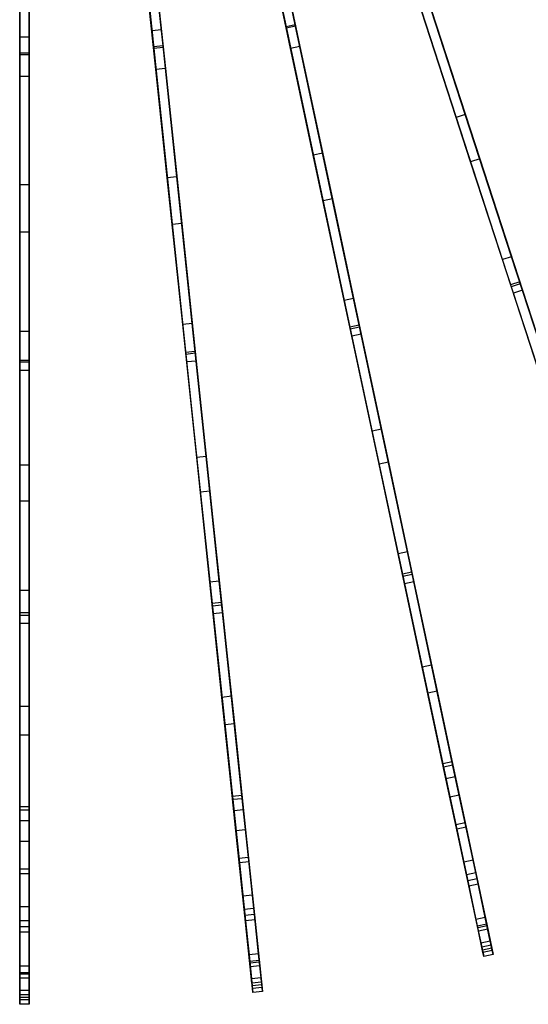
# Model space of a CAD drawing. Extents: x 1 to 71.1, y -35.1 to 35.1.
# Tile 40 of 85: x 36 to 43.9, y -35.1 to -19.6. Entities that reach past the tile are written whole.
import ezdxf

# ---------------------------------------------------------------- set-up
doc = ezdxf.new("R2010")
doc.units = 0
doc.header["$LTSCALE"] = 2.54
doc.layers.get('0').update_dxf_attribs({"color": 13, "linetype": 'CONTINUOUS'})

# ---------------------------------------------------------------- blocks, each defined once
blk = doc.blocks.new('LPUMPKIN_L_444_STL')
at = {"color": 0}
for p, q in [((39.209, -15.323, 48.019), (40.138, -19.694, 46.879)), ((39.209, -15.323, 48.019), (40.138, -19.694, 46.879)), ((40.284, -19.663, 46.879), (39.355, -15.291, 48.019)), ((40.284, -19.663, 46.879), (39.355, -15.291, 48.019)), ((39.359, -15.308, 48.169), (40.289, -19.685, 47.029)), ((39.359, -15.308, 48.169), (40.289, -19.685, 47.029)), ((39.212, -15.339, 48.169), (40.142, -19.716, 47.029)), ((39.212, -15.339, 48.169), (40.142, -19.716, 47.029)), ((37.589, -15.569, 48.019), (38.056, -20.012, 46.88)), ((37.589, -15.569, 48.019), (38.056, -20.012, 46.88)), ((37.591, -15.586, 48.169), (38.059, -20.035, 47.03)), ((37.591, -15.586, 48.169), (38.059, -20.035, 47.03)), ((38.205, -19.997, 46.88), (37.738, -15.553, 48.019)), ((38.205, -19.997, 46.88), (37.738, -15.553, 48.019)), ((37.74, -15.57, 48.169), (38.208, -20.019, 47.03)), ((37.74, -15.57, 48.169), (38.208, -20.019, 47.03)), ((35.953, -15.644, 48.02), (35.953, -20.111, 46.881)), ((35.953, -15.644, 48.02), (35.953, -20.111, 46.881)), ((35.953, -15.661, 48.17), (35.953, -20.134, 47.031)), ((35.953, -15.661, 48.17), (35.953, -20.134, 47.031)), ((36.103, -20.111, 46.881), (36.103, -15.644, 48.02)), ((36.103, -20.111, 46.881), (36.103, -15.644, 48.02)), ((36.103, -15.661, 48.17), (36.103, -20.134, 47.031)), ((36.103, -15.661, 48.17), (36.103, -20.134, 47.031)), ((38.179, -19.743, 15.221), (37.925, -17.33, 14.001)), ((38.179, -19.743, 15.221), (37.925, -17.33, 14.001)), ((35.953, -19.86, 15.222), (35.953, -17.434, 14.001)), ((35.953, -19.86, 15.222), (35.953, -17.434, 14.001)), ((36.103, -19.86, 15.222), (36.103, -17.434, 14.001)), ((36.103, -19.86, 15.222), (36.103, -17.434, 14.001)), ((38.03, -19.759, 15.221), (37.776, -17.346, 14.001)), ((38.03, -19.759, 15.221), (37.776, -17.346, 14.001)), ((40.21, -20.036, 15.754), (39.714, -17.699, 14.46)), ((40.21, -20.036, 15.754), (39.714, -17.699, 14.46)), ((39.86, -17.668, 14.46), (40.357, -20.005, 15.754)), ((39.86, -17.668, 14.46), (40.357, -20.005, 15.754)), ((35.953, -20.478, 15.76), (35.953, -18.09, 14.465)), ((35.953, -20.478, 15.76), (35.953, -18.09, 14.465)), ((36.103, -18.09, 14.465), (36.103, -20.478, 15.76)), ((36.103, -18.09, 14.465), (36.103, -20.478, 15.76)), ((38.094, -20.368, 15.756), (37.844, -17.993, 14.463)), ((38.094, -20.368, 15.756), (37.844, -17.993, 14.463)), ((37.993, -17.977, 14.463), (38.243, -20.353, 15.756)), ((37.993, -17.977, 14.463), (38.243, -20.353, 15.756)), ((42.955, -21.075, 16.709), (42.236, -18.864, 15.221)), ((42.955, -21.075, 16.709), (42.236, -18.864, 15.221)), ((42.812, -21.121, 16.709), (42.094, -18.91, 15.221)), ((42.812, -21.121, 16.709), (42.094, -18.91, 15.221)), ((42.175, -19.159, 46.878), (43.667, -23.753, 45.325)), ((42.175, -19.159, 46.878), (43.667, -23.753, 45.325)), ((42.182, -19.181, 47.028), (43.677, -23.782, 45.474)), ((42.182, -19.181, 47.028), (43.677, -23.782, 45.474)), ((43.81, -23.707, 45.325), (42.317, -19.113, 46.878)), ((43.81, -23.707, 45.325), (42.317, -19.113, 46.878)), ((42.324, -19.134, 47.028), (43.819, -23.736, 45.474)), ((42.324, -19.134, 47.028), (43.819, -23.736, 45.474)), ((40.567, -21.714, 16.709), (40.084, -19.441, 15.221)), ((40.567, -21.714, 16.709), (40.084, -19.441, 15.221)), ((40.714, -21.683, 16.709), (40.231, -19.41, 15.221)), ((40.714, -21.683, 16.709), (40.231, -19.41, 15.221)), ((43.038, -21.818, 17.439), (42.281, -19.485, 15.751)), ((43.038, -21.818, 17.439), (42.281, -19.485, 15.751)), ((42.423, -19.439, 15.751), (43.181, -21.771, 17.439)), ((42.423, -19.439, 15.751), (43.181, -21.771, 17.439)), ((38.179, -19.743, 15.221), (38.03, -19.759, 15.221)), ((38.179, -19.743, 15.221), (38.03, -19.759, 15.221)), ((38.273, -22.07, 16.709), (38.03, -19.759, 15.221)), ((38.273, -22.07, 16.709), (38.03, -19.759, 15.221)), ((38.422, -22.054, 16.709), (38.179, -19.743, 15.221)), ((38.422, -22.054, 16.709), (38.179, -19.743, 15.221)), ((40.284, -19.663, 46.879), (40.138, -19.694, 46.879)), ((40.284, -19.663, 46.879), (40.138, -19.694, 46.879)), ((40.138, -19.694, 46.879), (41.142, -24.419, 45.326)), ((40.138, -19.694, 46.879), (41.142, -24.419, 45.326)), ((40.289, -19.685, 47.029), (40.142, -19.716, 47.029)), ((40.289, -19.685, 47.029), (40.142, -19.716, 47.029)), ((40.142, -19.716, 47.029), (41.148, -24.448, 45.475)), ((40.142, -19.716, 47.029), (41.148, -24.448, 45.475)), ((41.289, -24.387, 45.326), (40.284, -19.663, 46.879)), ((41.289, -24.387, 45.326), (40.284, -19.663, 46.879)), ((40.289, -19.685, 47.029), (41.295, -24.417, 45.475)), ((40.289, -19.685, 47.029), (41.295, -24.417, 45.475)), ((36.103, -19.86, 15.222), (35.953, -19.86, 15.222)), ((35.953, -22.183, 16.709), (35.953, -19.86, 15.222)), ((36.103, -19.86, 15.222), (35.953, -19.86, 15.222)), ((35.953, -22.183, 16.709), (35.953, -19.86, 15.222)), ((36.103, -22.183, 16.709), (36.103, -19.86, 15.222)), ((36.103, -22.183, 16.709), (36.103, -19.86, 15.222)), ((35.953, -20.111, 46.881), (35.953, -24.941, 45.329)), ((36.103, -20.111, 46.881), (35.953, -20.111, 46.881)), ((35.953, -20.111, 46.881), (35.953, -24.941, 45.329)), ((36.103, -20.111, 46.881), (35.953, -20.111, 46.881)), ((36.103, -24.941, 45.329), (36.103, -20.111, 46.881)), ((36.103, -24.941, 45.329), (36.103, -20.111, 46.881)), ((38.205, -19.997, 46.88), (38.056, -20.012, 46.88)), ((38.205, -19.997, 46.88), (38.056, -20.012, 46.88)), ((38.056, -20.012, 46.88), (38.561, -24.816, 45.328)), ((38.056, -20.012, 46.88), (38.561, -24.816, 45.328)), ((38.208, -20.019, 47.03), (38.059, -20.035, 47.03)), ((38.208, -20.019, 47.03), (38.059, -20.035, 47.03)), ((38.059, -20.035, 47.03), (38.564, -24.846, 45.476)), ((38.059, -20.035, 47.03), (38.564, -24.846, 45.476)), ((38.71, -24.8, 45.328), (38.205, -19.997, 46.88)), ((38.71, -24.8, 45.328), (38.205, -19.997, 46.88)), ((38.208, -20.019, 47.03), (38.713, -24.83, 45.476)), ((38.208, -20.019, 47.03), (38.713, -24.83, 45.476)), ((40.357, -20.005, 15.754), (40.21, -20.036, 15.754)), ((40.357, -20.005, 15.754), (40.21, -20.036, 15.754)), ((40.72, -22.434, 17.442), (40.21, -20.036, 15.754)), ((40.72, -22.434, 17.442), (40.21, -20.036, 15.754)), ((40.357, -20.005, 15.754), (40.867, -22.403, 17.442)), ((40.357, -20.005, 15.754), (40.867, -22.403, 17.442)), ((36.103, -20.134, 47.031), (35.953, -20.134, 47.031)), ((35.953, -20.134, 47.031), (35.953, -24.971, 45.478)), ((36.103, -20.134, 47.031), (35.953, -20.134, 47.031)), ((35.953, -20.134, 47.031), (35.953, -24.971, 45.478)), ((36.103, -20.134, 47.031), (36.103, -24.971, 45.478)), ((36.103, -20.134, 47.031), (36.103, -24.971, 45.478)), ((38.243, -20.353, 15.756), (38.094, -20.368, 15.756)), ((38.243, -20.353, 15.756), (38.094, -20.368, 15.756)), ((38.35, -22.805, 17.445), (38.094, -20.368, 15.756)), ((38.35, -22.805, 17.445), (38.094, -20.368, 15.756)), ((38.243, -20.353, 15.756), (38.499, -22.79, 17.445)), ((38.243, -20.353, 15.756), (38.499, -22.79, 17.445)), ((35.953, -22.927, 17.448), (35.953, -20.478, 15.76)), ((36.103, -20.478, 15.76), (35.953, -20.478, 15.76)), ((35.953, -22.927, 17.448), (35.953, -20.478, 15.76)), ((36.103, -20.478, 15.76), (35.953, -20.478, 15.76)), ((36.103, -20.478, 15.76), (36.103, -22.927, 17.448)), ((36.103, -20.478, 15.76), (36.103, -22.927, 17.448)), ((42.955, -21.075, 16.709), (42.812, -21.121, 16.709)), ((42.955, -21.075, 16.709), (42.812, -21.121, 16.709)), ((43.539, -23.357, 18.585), (42.812, -21.121, 16.709)), ((43.539, -23.357, 18.585), (42.812, -21.121, 16.709)), ((43.681, -23.311, 18.585), (42.955, -21.075, 16.709)), ((43.681, -23.311, 18.585), (42.955, -21.075, 16.709)), ((40.714, -21.683, 16.709), (40.567, -21.714, 16.709)), ((40.714, -21.683, 16.709), (40.567, -21.714, 16.709)), ((41.053, -23.999, 18.572), (40.567, -21.714, 16.709)), ((41.053, -23.999, 18.572), (40.567, -21.714, 16.709)), ((41.2, -23.968, 18.572), (40.714, -21.683, 16.709)), ((41.2, -23.968, 18.572), (40.714, -21.683, 16.709)), ((43.181, -21.771, 17.439), (43.038, -21.818, 17.439)), ((43.181, -21.771, 17.439), (43.038, -21.818, 17.439)), ((43.71, -23.885, 19.295), (43.038, -21.818, 17.439)), ((43.71, -23.885, 19.295), (43.038, -21.818, 17.439)), ((43.181, -21.771, 17.439), (43.853, -23.839, 19.295)), ((43.181, -21.771, 17.439), (43.853, -23.839, 19.295)), ((38.422, -22.054, 16.709), (38.273, -22.07, 16.709)), ((38.422, -22.054, 16.709), (38.273, -22.07, 16.709)), ((38.515, -24.376, 18.557), (38.273, -22.07, 16.709)), ((38.515, -24.376, 18.557), (38.273, -22.07, 16.709)), ((38.664, -24.361, 18.557), (38.422, -22.054, 16.709)), ((38.664, -24.361, 18.557), (38.422, -22.054, 16.709)), ((36.103, -22.183, 16.709), (35.953, -22.183, 16.709)), ((35.953, -24.485, 18.541), (35.953, -22.183, 16.709)), ((36.103, -22.183, 16.709), (35.953, -22.183, 16.709)), ((35.953, -24.485, 18.541), (35.953, -22.183, 16.709)), ((36.103, -24.485, 18.541), (36.103, -22.183, 16.709)), ((36.103, -24.485, 18.541), (36.103, -22.183, 16.709)), ((40.867, -22.403, 17.442), (40.72, -22.434, 17.442)), ((40.867, -22.403, 17.442), (40.72, -22.434, 17.442)), ((41.172, -24.56, 19.298), (40.72, -22.434, 17.442)), ((41.172, -24.56, 19.298), (40.72, -22.434, 17.442)), ((40.867, -22.403, 17.442), (41.319, -24.529, 19.298)), ((40.867, -22.403, 17.442), (41.319, -24.529, 19.298)), ((38.499, -22.79, 17.445), (38.35, -22.805, 17.445)), ((38.499, -22.79, 17.445), (38.35, -22.805, 17.445)), ((38.577, -24.966, 19.301), (38.35, -22.805, 17.445)), ((38.577, -24.966, 19.301), (38.35, -22.805, 17.445)), ((38.499, -22.79, 17.445), (38.726, -24.951, 19.301)), ((38.499, -22.79, 17.445), (38.726, -24.951, 19.301)), ((35.953, -25.099, 19.304), (35.953, -22.927, 17.448)), ((36.103, -22.927, 17.448), (35.953, -22.927, 17.448)), ((35.953, -25.099, 19.304), (35.953, -22.927, 17.448)), ((36.103, -22.927, 17.448), (35.953, -22.927, 17.448)), ((36.103, -22.927, 17.448), (36.103, -25.099, 19.304)), ((36.103, -22.927, 17.448), (36.103, -25.099, 19.304)), ((43.681, -23.311, 18.585), (43.539, -23.357, 18.585)), ((43.681, -23.311, 18.585), (43.539, -23.357, 18.585)), ((44.188, -25.354, 20.636), (43.539, -23.357, 18.585)), ((44.188, -25.354, 20.636), (43.539, -23.357, 18.585)), ((44.33, -25.308, 20.636), (43.681, -23.311, 18.585)), ((44.33, -25.308, 20.636), (43.681, -23.311, 18.585)), ((43.81, -23.707, 45.325), (43.667, -23.753, 45.325)), ((43.81, -23.707, 45.325), (43.667, -23.753, 45.325)), ((43.667, -23.753, 45.325), (44.892, -27.523, 43.778)), ((43.667, -23.753, 45.325), (44.892, -27.523, 43.778)), ((43.819, -23.736, 45.474), (43.677, -23.782, 45.474)), ((43.819, -23.736, 45.474), (43.677, -23.782, 45.474)), ((43.677, -23.782, 45.474), (44.907, -27.567, 43.921)), ((43.677, -23.782, 45.474), (44.907, -27.567, 43.921)), ((43.853, -23.839, 19.295), (43.71, -23.885, 19.295)), ((43.853, -23.839, 19.295), (43.71, -23.885, 19.295)), ((45.035, -27.476, 43.778), (43.81, -23.707, 45.325)), ((45.035, -27.476, 43.778), (43.81, -23.707, 45.325)), ((43.819, -23.736, 45.474), (45.049, -27.521, 43.921)), ((43.819, -23.736, 45.474), (45.049, -27.521, 43.921)), ((43.853, -23.839, 19.295), (44.489, -25.796, 21.426)), ((43.853, -23.839, 19.295), (44.489, -25.796, 21.426)), ((41.2, -23.968, 18.572), (41.053, -23.999, 18.572)), ((41.2, -23.968, 18.572), (41.053, -23.999, 18.572)), ((41.636, -26.023, 20.62), (41.2, -23.968, 18.572)), ((41.636, -26.023, 20.62), (41.2, -23.968, 18.572)), ((44.346, -25.842, 21.426), (43.71, -23.885, 19.295)), ((44.346, -25.842, 21.426), (43.71, -23.885, 19.295)), ((41.49, -26.054, 20.62), (41.053, -23.999, 18.572)), ((41.49, -26.054, 20.62), (41.053, -23.999, 18.572)), ((38.664, -24.361, 18.557), (38.515, -24.376, 18.557)), ((38.664, -24.361, 18.557), (38.515, -24.376, 18.557)), ((38.735, -26.466, 20.603), (38.515, -24.376, 18.557)), ((38.735, -26.466, 20.603), (38.515, -24.376, 18.557)), ((38.884, -26.45, 20.603), (38.664, -24.361, 18.557)), ((38.884, -26.45, 20.603), (38.664, -24.361, 18.557)), ((41.289, -24.387, 45.326), (41.142, -24.419, 45.326)), ((41.289, -24.387, 45.326), (41.142, -24.419, 45.326)), ((41.142, -24.419, 45.326), (41.967, -28.301, 43.777)), ((41.142, -24.419, 45.326), (41.967, -28.301, 43.777)), ((41.295, -24.417, 45.475), (41.148, -24.448, 45.475)), ((41.295, -24.417, 45.475), (41.148, -24.448, 45.475)), ((41.148, -24.448, 45.475), (41.976, -28.341, 43.922)), ((41.148, -24.448, 45.475), (41.976, -28.341, 43.922)), ((42.114, -28.269, 43.777), (41.289, -24.387, 45.326)), ((42.114, -28.269, 43.777), (41.289, -24.387, 45.326)), ((41.295, -24.417, 45.475), (42.122, -28.31, 43.922)), ((41.295, -24.417, 45.475), (42.122, -28.31, 43.922)), ((36.103, -24.485, 18.541), (35.953, -24.485, 18.541)), ((35.953, -26.587, 20.585), (35.953, -24.485, 18.541)), ((36.103, -24.485, 18.541), (35.953, -24.485, 18.541)), ((35.953, -26.587, 20.585), (35.953, -24.485, 18.541)), ((36.103, -26.587, 20.585), (36.103, -24.485, 18.541)), ((36.103, -26.587, 20.585), (36.103, -24.485, 18.541)), ((41.319, -24.529, 19.298), (41.172, -24.56, 19.298)), ((41.319, -24.529, 19.298), (41.172, -24.56, 19.298)), ((41.6, -26.572, 21.428), (41.172, -24.56, 19.298)), ((41.6, -26.572, 21.428), (41.172, -24.56, 19.298)), ((41.319, -24.529, 19.298), (41.747, -26.541, 21.428)), ((41.319, -24.529, 19.298), (41.747, -26.541, 21.428)), ((38.71, -24.8, 45.328), (38.561, -24.816, 45.328)), ((38.71, -24.8, 45.328), (38.561, -24.816, 45.328)), ((38.561, -24.816, 45.328), (38.976, -28.764, 43.778)), ((38.561, -24.816, 45.328), (38.976, -28.764, 43.778)), ((38.713, -24.83, 45.476), (38.564, -24.846, 45.476)), ((38.713, -24.83, 45.476), (38.564, -24.846, 45.476)), ((38.564, -24.846, 45.476), (38.98, -28.804, 43.924)), ((38.564, -24.846, 45.476), (38.98, -28.804, 43.924)), ((39.125, -28.749, 43.778), (38.71, -24.8, 45.328)), ((39.125, -28.749, 43.778), (38.71, -24.8, 45.328)), ((38.713, -24.83, 45.476), (39.13, -28.788, 43.924)), ((38.713, -24.83, 45.476), (39.13, -28.788, 43.924)), ((35.953, -24.941, 45.329), (35.953, -28.911, 43.779)), ((36.103, -24.941, 45.329), (35.953, -24.941, 45.329)), ((35.953, -24.941, 45.329), (35.953, -28.911, 43.779)), ((36.103, -24.941, 45.329), (35.953, -24.941, 45.329)), ((36.103, -24.971, 45.478), (35.953, -24.971, 45.478)), ((35.953, -24.971, 45.478), (35.953, -28.951, 43.925)), ((36.103, -24.971, 45.478), (35.953, -24.971, 45.478)), ((35.953, -24.971, 45.478), (35.953, -28.951, 43.925)), ((36.103, -28.911, 43.779), (36.103, -24.941, 45.329)), ((36.103, -28.911, 43.779), (36.103, -24.941, 45.329)), ((36.103, -24.971, 45.478), (36.103, -28.951, 43.925)), ((36.103, -24.971, 45.478), (36.103, -28.951, 43.925)), ((38.726, -24.951, 19.301), (38.577, -24.966, 19.301)), ((38.726, -24.951, 19.301), (38.577, -24.966, 19.301)), ((38.792, -27.012, 21.431), (38.577, -24.966, 19.301)), ((38.792, -27.012, 21.431), (38.577, -24.966, 19.301)), ((38.726, -24.951, 19.301), (38.941, -26.996, 21.431)), ((38.726, -24.951, 19.301), (38.941, -26.996, 21.431)), ((35.953, -27.156, 21.434), (35.953, -25.099, 19.304)), ((36.103, -25.099, 19.304), (35.953, -25.099, 19.304)), ((35.953, -27.156, 21.434), (35.953, -25.099, 19.304)), ((36.103, -25.099, 19.304), (35.953, -25.099, 19.304)), ((36.103, -25.099, 19.304), (36.103, -27.156, 21.434)), ((36.103, -25.099, 19.304), (36.103, -27.156, 21.434)), ((41.636, -26.023, 20.62), (41.49, -26.054, 20.62)), ((41.636, -26.023, 20.62), (41.49, -26.054, 20.62)), ((41.9, -27.983, 22.938), (41.49, -26.054, 20.62)), ((41.9, -27.983, 22.938), (41.49, -26.054, 20.62)), ((42.046, -27.952, 22.938), (41.636, -26.023, 20.62)), ((42.046, -27.952, 22.938), (41.636, -26.023, 20.62)), ((38.884, -26.45, 20.603), (38.735, -26.466, 20.603)), ((38.884, -26.45, 20.603), (38.735, -26.466, 20.603)), ((38.941, -28.428, 22.918), (38.735, -26.466, 20.603)), ((38.941, -28.428, 22.918), (38.735, -26.466, 20.603)), ((39.09, -28.413, 22.918), (38.884, -26.45, 20.603)), ((39.09, -28.413, 22.918), (38.884, -26.45, 20.603)), ((36.103, -26.587, 20.585), (35.953, -26.587, 20.585)), ((35.953, -28.561, 22.898), (35.953, -26.587, 20.585)), ((36.103, -26.587, 20.585), (35.953, -26.587, 20.585)), ((35.953, -28.561, 22.898), (35.953, -26.587, 20.585)), ((36.103, -28.561, 22.898), (36.103, -26.587, 20.585)), ((36.103, -28.561, 22.898), (36.103, -26.587, 20.585)), ((41.747, -26.541, 21.428), (41.6, -26.572, 21.428)), ((41.747, -26.541, 21.428), (41.6, -26.572, 21.428)), ((42, -28.454, 23.825), (41.6, -26.572, 21.428)), ((42, -28.454, 23.825), (41.6, -26.572, 21.428)), ((41.747, -26.541, 21.428), (42.146, -28.422, 23.825)), ((41.747, -26.541, 21.428), (42.146, -28.422, 23.825)), ((38.941, -26.996, 21.431), (38.792, -27.012, 21.431)), ((38.941, -26.996, 21.431), (38.792, -27.012, 21.431)), ((38.993, -28.924, 23.828), (38.792, -27.012, 21.431)), ((38.993, -28.924, 23.828), (38.792, -27.012, 21.431)), ((38.941, -26.996, 21.431), (39.142, -28.908, 23.828)), ((38.941, -26.996, 21.431), (39.142, -28.908, 23.828)), ((35.953, -29.078, 23.831), (35.953, -27.156, 21.434)), ((36.103, -27.156, 21.434), (35.953, -27.156, 21.434)), ((35.953, -29.078, 23.831), (35.953, -27.156, 21.434)), ((36.103, -27.156, 21.434), (35.953, -27.156, 21.434)), ((36.103, -27.156, 21.434), (36.103, -29.078, 23.831)), ((36.103, -27.156, 21.434), (36.103, -29.078, 23.831)), ((42.046, -27.952, 22.938), (41.9, -27.983, 22.938)), ((42.046, -27.952, 22.938), (41.9, -27.983, 22.938)), ((42.278, -29.763, 25.506), (41.9, -27.983, 22.938)), ((42.278, -29.763, 25.506), (41.9, -27.983, 22.938)), ((42.425, -29.731, 25.506), (42.046, -27.952, 22.938)), ((42.425, -29.731, 25.506), (42.046, -27.952, 22.938)), ((42.114, -28.269, 43.777), (41.967, -28.301, 43.777)), ((42.114, -28.269, 43.777), (41.967, -28.301, 43.777)), ((41.967, -28.301, 43.777), (42.601, -31.282, 42.357)), ((41.967, -28.301, 43.777), (42.601, -31.282, 42.357)), ((42.122, -28.31, 43.922), (41.976, -28.341, 43.922)), ((42.122, -28.31, 43.922), (41.976, -28.341, 43.922)), ((42.747, -31.251, 42.357), (42.114, -28.269, 43.777)), ((42.747, -31.251, 42.357), (42.114, -28.269, 43.777)), ((42.122, -28.31, 43.922), (42.759, -31.304, 42.498)), ((42.122, -28.31, 43.922), (42.759, -31.304, 42.498)), ((39.09, -28.413, 22.918), (38.941, -28.428, 22.918)), ((39.09, -28.413, 22.918), (38.941, -28.428, 22.918)), ((39.131, -30.239, 25.484), (38.941, -28.428, 22.918)), ((39.131, -30.239, 25.484), (38.941, -28.428, 22.918)), ((39.28, -30.223, 25.484), (39.09, -28.413, 22.918)), ((39.28, -30.223, 25.484), (39.09, -28.413, 22.918)), ((41.976, -28.341, 43.922), (42.612, -31.335, 42.498)), ((41.976, -28.341, 43.922), (42.612, -31.335, 42.498)), ((42.146, -28.422, 23.825), (42, -28.454, 23.825)), ((42.146, -28.422, 23.825), (42, -28.454, 23.825)), ((42.365, -30.174, 26.461), (42, -28.454, 23.825)), ((42.365, -30.174, 26.461), (42, -28.454, 23.825)), ((42.146, -28.422, 23.825), (42.512, -30.143, 26.461)), ((42.146, -28.422, 23.825), (42.512, -30.143, 26.461)), ((36.103, -28.561, 22.898), (35.953, -28.561, 22.898)), ((35.953, -30.382, 25.461), (35.953, -28.561, 22.898)), ((36.103, -28.561, 22.898), (35.953, -28.561, 22.898)), ((35.953, -30.382, 25.461), (35.953, -28.561, 22.898)), ((36.103, -30.382, 25.461), (36.103, -28.561, 22.898)), ((36.103, -30.382, 25.461), (36.103, -28.561, 22.898)), ((39.125, -28.749, 43.778), (38.976, -28.764, 43.778)), ((39.125, -28.749, 43.778), (38.976, -28.764, 43.778)), ((38.976, -28.764, 43.778), (39.295, -31.796, 42.358)), ((38.976, -28.764, 43.778), (39.295, -31.796, 42.358)), ((39.13, -28.788, 43.924), (38.98, -28.804, 43.924)), ((39.13, -28.788, 43.924), (38.98, -28.804, 43.924)), ((39.444, -31.78, 42.358), (39.125, -28.749, 43.778)), ((39.444, -31.78, 42.358), (39.125, -28.749, 43.778)), ((39.13, -28.788, 43.924), (39.449, -31.833, 42.5)), ((39.13, -28.788, 43.924), (39.449, -31.833, 42.5)), ((35.953, -28.911, 43.779), (35.953, -31.96, 42.36)), ((36.103, -28.911, 43.779), (35.953, -28.911, 43.779)), ((35.953, -28.911, 43.779), (35.953, -31.96, 42.36)), ((36.103, -28.911, 43.779), (35.953, -28.911, 43.779)), ((36.103, -31.96, 42.36), (36.103, -28.911, 43.779)), ((36.103, -31.96, 42.36), (36.103, -28.911, 43.779)), ((38.98, -28.804, 43.924), (39.3, -31.848, 42.5)), ((38.98, -28.804, 43.924), (39.3, -31.848, 42.5)), ((39.142, -28.908, 23.828), (38.993, -28.924, 23.828)), ((39.142, -28.908, 23.828), (38.993, -28.924, 23.828)), ((39.177, -30.673, 26.463), (38.993, -28.924, 23.828)), ((39.177, -30.673, 26.463), (38.993, -28.924, 23.828)), ((39.142, -28.908, 23.828), (39.326, -30.657, 26.463)), ((39.142, -28.908, 23.828), (39.326, -30.657, 26.463)), ((36.103, -28.951, 43.925), (35.953, -28.951, 43.925)), ((35.953, -28.951, 43.925), (35.953, -32.013, 42.501)), ((36.103, -28.951, 43.925), (35.953, -28.951, 43.925)), ((35.953, -28.951, 43.925), (35.953, -32.013, 42.501)), ((35.953, -30.836, 26.466), (35.953, -29.078, 23.831)), ((36.103, -29.078, 23.831), (35.953, -29.078, 23.831)), ((35.953, -30.836, 26.466), (35.953, -29.078, 23.831)), ((36.103, -29.078, 23.831), (35.953, -29.078, 23.831)), ((36.103, -28.951, 43.925), (36.103, -32.013, 42.501)), ((36.103, -28.951, 43.925), (36.103, -32.013, 42.501)), ((36.103, -29.078, 23.831), (36.103, -30.836, 26.466)), ((36.103, -29.078, 23.831), (36.103, -30.836, 26.466)), ((42.425, -29.731, 25.506), (42.278, -29.763, 25.506)), ((42.425, -29.731, 25.506), (42.278, -29.763, 25.506)), ((42.651, -31.518, 28.593), (42.278, -29.763, 25.506)), ((42.651, -31.518, 28.593), (42.278, -29.763, 25.506)), ((42.798, -31.487, 28.593), (42.425, -29.731, 25.506)), ((42.798, -31.487, 28.593), (42.425, -29.731, 25.506)), ((42.512, -30.143, 26.461), (42.365, -30.174, 26.461)), ((42.512, -30.143, 26.461), (42.365, -30.174, 26.461)), ((42.713, -31.81, 29.517), (42.365, -30.174, 26.461)), ((42.713, -31.81, 29.517), (42.365, -30.174, 26.461)), ((42.512, -30.143, 26.461), (42.86, -31.779, 29.517)), ((42.512, -30.143, 26.461), (42.86, -31.779, 29.517)), ((39.28, -30.223, 25.484), (39.131, -30.239, 25.484)), ((39.28, -30.223, 25.484), (39.131, -30.239, 25.484)), ((39.319, -32.026, 28.57), (39.131, -30.239, 25.484)), ((39.319, -32.026, 28.57), (39.131, -30.239, 25.484)), ((39.468, -32.01, 28.57), (39.28, -30.223, 25.484)), ((39.468, -32.01, 28.57), (39.28, -30.223, 25.484)), ((36.103, -30.382, 25.461), (35.953, -30.382, 25.461)), ((35.953, -32.182, 28.547), (35.953, -30.382, 25.461)), ((36.103, -30.382, 25.461), (35.953, -30.382, 25.461)), ((35.953, -32.182, 28.547), (35.953, -30.382, 25.461)), ((36.103, -32.182, 28.547), (36.103, -30.382, 25.461)), ((36.103, -32.182, 28.547), (36.103, -30.382, 25.461)), ((39.326, -30.657, 26.463), (39.177, -30.673, 26.463)), ((39.326, -30.657, 26.463), (39.177, -30.673, 26.463)), ((39.352, -32.336, 29.519), (39.177, -30.673, 26.463)), ((39.352, -32.336, 29.519), (39.177, -30.673, 26.463)), ((39.326, -30.657, 26.463), (39.501, -32.32, 29.519)), ((39.326, -30.657, 26.463), (39.501, -32.32, 29.519)), ((35.953, -32.507, 29.521), (35.953, -30.836, 26.466)), ((36.103, -30.836, 26.466), (35.953, -30.836, 26.466)), ((35.953, -32.507, 29.521), (35.953, -30.836, 26.466)), ((36.103, -30.836, 26.466), (35.953, -30.836, 26.466)), ((36.103, -30.836, 26.466), (36.103, -32.507, 29.521)), ((36.103, -30.836, 26.466), (36.103, -32.507, 29.521)), ((42.747, -31.251, 42.357), (42.601, -31.282, 42.357)), ((42.747, -31.251, 42.357), (42.601, -31.282, 42.357)), ((42.952, -32.212, 41.64), (42.747, -31.251, 42.357)), ((42.952, -32.212, 41.64), (42.747, -31.251, 42.357)), ((42.601, -31.282, 42.357), (42.805, -32.244, 41.64)), ((42.601, -31.282, 42.357), (42.805, -32.244, 41.64)), ((42.759, -31.304, 42.498), (42.612, -31.335, 42.498)), ((42.759, -31.304, 42.498), (42.612, -31.335, 42.498)), ((42.612, -31.335, 42.498), (42.82, -32.313, 41.779)), ((42.612, -31.335, 42.498), (42.82, -32.313, 41.779)), ((42.759, -31.304, 42.498), (42.967, -32.282, 41.779)), ((42.759, -31.304, 42.498), (42.967, -32.282, 41.779)), ((42.798, -31.487, 28.593), (42.651, -31.518, 28.593)), ((42.798, -31.487, 28.593), (42.651, -31.518, 28.593)), ((42.93, -32.833, 31.455), (42.651, -31.518, 28.593)), ((42.93, -32.833, 31.455), (42.651, -31.518, 28.593)), ((43.077, -32.801, 31.455), (42.798, -31.487, 28.593)), ((43.077, -32.801, 31.455), (42.798, -31.487, 28.593)), ((39.444, -31.78, 42.358), (39.295, -31.796, 42.358)), ((39.444, -31.78, 42.358), (39.295, -31.796, 42.358)), ((39.295, -31.796, 42.358), (39.398, -32.773, 41.642)), ((39.295, -31.796, 42.358), (39.398, -32.773, 41.642)), ((39.449, -31.833, 42.5), (39.3, -31.848, 42.5)), ((39.449, -31.833, 42.5), (39.3, -31.848, 42.5)), ((39.3, -31.848, 42.5), (39.405, -32.843, 41.782)), ((39.3, -31.848, 42.5), (39.405, -32.843, 41.782)), ((39.547, -32.758, 41.642), (39.444, -31.78, 42.358)), ((39.547, -32.758, 41.642), (39.444, -31.78, 42.358)), ((39.449, -31.833, 42.5), (39.554, -32.827, 41.782)), ((39.449, -31.833, 42.5), (39.554, -32.827, 41.782)), ((42.86, -31.779, 29.517), (42.713, -31.81, 29.517)), ((42.86, -31.779, 29.517), (42.713, -31.81, 29.517)), ((42.972, -33.031, 32.357), (42.713, -31.81, 29.517)), ((42.972, -33.031, 32.357), (42.713, -31.81, 29.517)), ((42.86, -31.779, 29.517), (43.119, -32.999, 32.357)), ((42.86, -31.779, 29.517), (43.119, -32.999, 32.357)), ((35.953, -31.96, 42.36), (35.953, -32.943, 41.645)), ((36.103, -31.96, 42.36), (35.953, -31.96, 42.36)), ((35.953, -31.96, 42.36), (35.953, -32.943, 41.645)), ((36.103, -31.96, 42.36), (35.953, -31.96, 42.36)), ((36.103, -32.013, 42.501), (35.953, -32.013, 42.501)), ((35.953, -32.013, 42.501), (35.953, -33.012, 41.785)), ((36.103, -32.013, 42.501), (35.953, -32.013, 42.501)), ((35.953, -32.013, 42.501), (35.953, -33.012, 41.785)), ((36.103, -32.943, 41.645), (36.103, -31.96, 42.36)), ((36.103, -32.943, 41.645), (36.103, -31.96, 42.36)), ((36.103, -32.013, 42.501), (36.103, -33.012, 41.785)), ((36.103, -32.013, 42.501), (36.103, -33.012, 41.785)), ((39.468, -32.01, 28.57), (39.319, -32.026, 28.57)), ((39.468, -32.01, 28.57), (39.319, -32.026, 28.57)), ((39.46, -33.365, 31.433), (39.319, -32.026, 28.57)), ((39.46, -33.365, 31.433), (39.319, -32.026, 28.57)), ((39.609, -33.349, 31.433), (39.468, -32.01, 28.57)), ((39.609, -33.349, 31.433), (39.468, -32.01, 28.57)), ((36.103, -32.182, 28.547), (35.953, -32.182, 28.547)), ((35.953, -33.531, 31.409), (35.953, -32.182, 28.547)), ((36.103, -32.182, 28.547), (35.953, -32.182, 28.547)), ((35.953, -33.531, 31.409), (35.953, -32.182, 28.547)), ((36.103, -33.531, 31.409), (36.103, -32.182, 28.547)), ((36.103, -33.531, 31.409), (36.103, -32.182, 28.547)), ((39.501, -32.32, 29.519), (39.352, -32.336, 29.519)), ((39.501, -32.32, 29.519), (39.352, -32.336, 29.519)), ((39.482, -33.576, 32.359), (39.352, -32.336, 29.519)), ((39.482, -33.576, 32.359), (39.352, -32.336, 29.519)), ((39.501, -32.32, 29.519), (39.631, -33.56, 32.359)), ((39.501, -32.32, 29.519), (39.631, -33.56, 32.359)), ((42.952, -32.212, 41.64), (42.805, -32.244, 41.64)), ((42.952, -32.212, 41.64), (42.805, -32.244, 41.64)), ((42.805, -32.244, 41.64), (42.993, -33.126, 40.566)), ((42.805, -32.244, 41.64), (42.993, -33.126, 40.566)), ((42.967, -32.282, 41.779), (42.82, -32.313, 41.779)), ((42.967, -32.282, 41.779), (42.82, -32.313, 41.779)), ((42.82, -32.313, 41.779), (43.011, -33.209, 40.708)), ((42.82, -32.313, 41.779), (43.011, -33.209, 40.708)), ((43.14, -33.095, 40.566), (42.952, -32.212, 41.64)), ((43.14, -33.095, 40.566), (42.952, -32.212, 41.64)), ((42.967, -32.282, 41.779), (43.157, -33.178, 40.708)), ((42.967, -32.282, 41.779), (43.157, -33.178, 40.708)), ((35.953, -33.754, 32.36), (35.953, -32.507, 29.521)), ((36.103, -32.507, 29.521), (35.953, -32.507, 29.521)), ((35.953, -33.754, 32.36), (35.953, -32.507, 29.521)), ((36.103, -32.507, 29.521), (35.953, -32.507, 29.521)), ((36.103, -32.507, 29.521), (36.103, -33.754, 32.36)), ((36.103, -32.507, 29.521), (36.103, -33.754, 32.36)), ((39.547, -32.758, 41.642), (39.398, -32.773, 41.642)), ((39.547, -32.758, 41.642), (39.398, -32.773, 41.642)), ((39.398, -32.773, 41.642), (39.492, -33.671, 40.568)), ((39.398, -32.773, 41.642), (39.492, -33.671, 40.568)), ((39.641, -33.655, 40.568), (39.547, -32.758, 41.642)), ((39.641, -33.655, 40.568), (39.547, -32.758, 41.642)), ((43.077, -32.801, 31.455), (42.93, -32.833, 31.455)), ((43.077, -32.801, 31.455), (42.93, -32.833, 31.455)), ((43.297, -33.834, 34.352), (43.077, -32.801, 31.455)), ((43.297, -33.834, 34.352), (43.077, -32.801, 31.455)), ((35.953, -32.943, 41.645), (35.953, -33.846, 40.573)), ((36.103, -32.943, 41.645), (35.953, -32.943, 41.645)), ((35.953, -32.943, 41.645), (35.953, -33.846, 40.573)), ((36.103, -32.943, 41.645), (35.953, -32.943, 41.645)), ((36.103, -33.846, 40.573), (36.103, -32.943, 41.645)), ((36.103, -33.846, 40.573), (36.103, -32.943, 41.645)), ((39.554, -32.827, 41.782), (39.405, -32.843, 41.782)), ((39.554, -32.827, 41.782), (39.405, -32.843, 41.782)), ((39.405, -32.843, 41.782), (39.501, -33.754, 40.712)), ((39.405, -32.843, 41.782), (39.501, -33.754, 40.712)), ((39.554, -32.827, 41.782), (39.65, -33.739, 40.712)), ((39.554, -32.827, 41.782), (39.65, -33.739, 40.712)), ((43.15, -33.865, 34.352), (42.93, -32.833, 31.455)), ((43.15, -33.865, 34.352), (42.93, -32.833, 31.455)), ((36.103, -33.012, 41.785), (35.953, -33.012, 41.785)), ((35.953, -33.012, 41.785), (35.953, -33.93, 40.717)), ((36.103, -33.012, 41.785), (35.953, -33.012, 41.785)), ((35.953, -33.012, 41.785), (35.953, -33.93, 40.717)), ((36.103, -33.012, 41.785), (36.103, -33.93, 40.717)), ((36.103, -33.012, 41.785), (36.103, -33.93, 40.717)), ((43.119, -32.999, 32.357), (42.972, -33.031, 32.357)), ((43.119, -32.999, 32.357), (42.972, -33.031, 32.357)), ((43.161, -33.915, 35.079), (42.972, -33.031, 32.357)), ((43.161, -33.915, 35.079), (42.972, -33.031, 32.357)), ((43.14, -33.095, 40.566), (42.993, -33.126, 40.566)), ((43.14, -33.095, 40.566), (42.993, -33.126, 40.566)), ((42.993, -33.126, 40.566), (43.122, -33.732, 39.377)), ((42.993, -33.126, 40.566), (43.122, -33.732, 39.377)), ((43.119, -32.999, 32.357), (43.307, -33.884, 35.079)), ((43.119, -32.999, 32.357), (43.307, -33.884, 35.079)), ((43.268, -33.701, 39.377), (43.14, -33.095, 40.566)), ((43.268, -33.701, 39.377), (43.14, -33.095, 40.566)), ((43.157, -33.178, 40.708), (43.011, -33.209, 40.708)), ((43.157, -33.178, 40.708), (43.011, -33.209, 40.708)), ((43.011, -33.209, 40.708), (43.144, -33.837, 39.514)), ((43.011, -33.209, 40.708), (43.144, -33.837, 39.514)), ((43.157, -33.178, 40.708), (43.291, -33.806, 39.514)), ((43.157, -33.178, 40.708), (43.291, -33.806, 39.514)), ((39.609, -33.349, 31.433), (39.46, -33.365, 31.433)), ((39.609, -33.349, 31.433), (39.46, -33.365, 31.433)), ((39.57, -34.418, 34.332), (39.46, -33.365, 31.433)), ((39.57, -34.418, 34.332), (39.46, -33.365, 31.433)), ((39.72, -34.402, 34.332), (39.609, -33.349, 31.433)), ((39.72, -34.402, 34.332), (39.609, -33.349, 31.433)), ((36.103, -33.531, 31.409), (35.953, -33.531, 31.409)), ((35.953, -34.593, 34.311), (35.953, -33.531, 31.409)), ((36.103, -33.531, 31.409), (35.953, -33.531, 31.409)), ((35.953, -34.593, 34.311), (35.953, -33.531, 31.409)), ((36.103, -34.593, 34.311), (36.103, -33.531, 31.409)), ((36.103, -34.593, 34.311), (36.103, -33.531, 31.409)), ((39.631, -33.56, 32.359), (39.482, -33.576, 32.359)), ((39.631, -33.56, 32.359), (39.482, -33.576, 32.359)), ((39.576, -34.475, 35.079), (39.482, -33.576, 32.359)), ((39.576, -34.475, 35.079), (39.482, -33.576, 32.359)), ((39.631, -33.56, 32.359), (39.726, -34.459, 35.079)), ((39.631, -33.56, 32.359), (39.726, -34.459, 35.079)), ((39.641, -33.655, 40.568), (39.492, -33.671, 40.568)), ((39.641, -33.655, 40.568), (39.492, -33.671, 40.568)), ((39.492, -33.671, 40.568), (39.557, -34.288, 39.381)), ((39.492, -33.671, 40.568), (39.557, -34.288, 39.381)), ((39.65, -33.739, 40.712), (39.501, -33.754, 40.712)), ((39.65, -33.739, 40.712), (39.501, -33.754, 40.712)), ((39.706, -34.272, 39.381), (39.641, -33.655, 40.568)), ((39.706, -34.272, 39.381), (39.641, -33.655, 40.568)), ((39.65, -33.739, 40.712), (39.717, -34.377, 39.519)), ((39.65, -33.739, 40.712), (39.717, -34.377, 39.519)), ((43.268, -33.701, 39.377), (43.122, -33.732, 39.377)), ((43.268, -33.701, 39.377), (43.122, -33.732, 39.377)), ((43.122, -33.732, 39.377), (43.2, -34.102, 37.987)), ((43.122, -33.732, 39.377), (43.2, -34.102, 37.987)), ((43.347, -34.071, 37.987), (43.268, -33.701, 39.377)), ((43.347, -34.071, 37.987), (43.268, -33.701, 39.377)), ((35.953, -34.657, 35.08), (35.953, -33.754, 32.36)), ((36.103, -33.754, 32.36), (35.953, -33.754, 32.36)), ((35.953, -34.657, 35.08), (35.953, -33.754, 32.36)), ((36.103, -33.754, 32.36), (35.953, -33.754, 32.36)), ((35.953, -33.846, 40.573), (35.953, -34.467, 39.386)), ((36.103, -33.846, 40.573), (35.953, -33.846, 40.573)), ((35.953, -33.846, 40.573), (35.953, -34.467, 39.386)), ((36.103, -33.846, 40.573), (35.953, -33.846, 40.573)), ((36.103, -33.754, 32.36), (36.103, -34.657, 35.08)), ((36.103, -33.754, 32.36), (36.103, -34.657, 35.08)), ((36.103, -34.467, 39.386), (36.103, -33.846, 40.573)), ((36.103, -34.467, 39.386), (36.103, -33.846, 40.573)), ((39.501, -33.754, 40.712), (39.568, -34.393, 39.519)), ((39.501, -33.754, 40.712), (39.568, -34.393, 39.519)), ((43.291, -33.806, 39.514), (43.144, -33.837, 39.514)), ((43.291, -33.806, 39.514), (43.144, -33.837, 39.514)), ((43.144, -33.837, 39.514), (43.224, -34.213, 38.215)), ((43.144, -33.837, 39.514), (43.224, -34.213, 38.215)), ((43.297, -33.834, 34.352), (43.15, -33.865, 34.352)), ((43.297, -33.834, 34.352), (43.15, -33.865, 34.352)), ((43.232, -34.253, 35.989), (43.15, -33.865, 34.352)), ((43.232, -34.253, 35.989), (43.15, -33.865, 34.352)), ((43.307, -33.884, 35.079), (43.161, -33.915, 35.079)), ((43.307, -33.884, 35.079), (43.161, -33.915, 35.079)), ((43.291, -33.806, 39.514), (43.371, -34.182, 38.215)), ((43.291, -33.806, 39.514), (43.371, -34.182, 38.215)), ((43.379, -34.222, 35.989), (43.297, -33.834, 34.352)), ((43.379, -34.222, 35.989), (43.297, -33.834, 34.352)), ((43.307, -33.884, 35.079), (43.361, -34.137, 36.635)), ((43.307, -33.884, 35.079), (43.361, -34.137, 36.635)), ((36.103, -33.93, 40.717), (35.953, -33.93, 40.717)), ((35.953, -33.93, 40.717), (35.953, -34.573, 39.524)), ((36.103, -33.93, 40.717), (35.953, -33.93, 40.717)), ((35.953, -33.93, 40.717), (35.953, -34.573, 39.524)), ((36.103, -33.93, 40.717), (36.103, -34.573, 39.524)), ((36.103, -33.93, 40.717), (36.103, -34.573, 39.524)), ((43.214, -34.168, 36.635), (43.161, -33.915, 35.079)), ((43.214, -34.168, 36.635), (43.161, -33.915, 35.079)), ((43.347, -34.071, 37.987), (43.2, -34.102, 37.987)), ((43.347, -34.071, 37.987), (43.2, -34.102, 37.987)), ((43.2, -34.102, 37.987), (43.214, -34.168, 36.635)), ((43.2, -34.102, 37.987), (43.214, -34.168, 36.635)), ((43.361, -34.137, 36.635), (43.214, -34.168, 36.635)), ((43.361, -34.137, 36.635), (43.214, -34.168, 36.635)), ((43.371, -34.182, 38.215), (43.224, -34.213, 38.215)), ((43.371, -34.182, 38.215), (43.224, -34.213, 38.215)), ((43.224, -34.213, 38.215), (43.245, -34.313, 37.376)), ((43.224, -34.213, 38.215), (43.245, -34.313, 37.376)), ((43.361, -34.137, 36.635), (43.347, -34.071, 37.987)), ((43.361, -34.137, 36.635), (43.347, -34.071, 37.987)), ((43.371, -34.182, 38.215), (43.392, -34.282, 37.376)), ((43.371, -34.182, 38.215), (43.392, -34.282, 37.376)), ((39.706, -34.272, 39.381), (39.557, -34.288, 39.381)), ((39.706, -34.272, 39.381), (39.557, -34.288, 39.381)), ((39.557, -34.288, 39.381), (39.596, -34.665, 37.987)), ((39.557, -34.288, 39.381), (39.596, -34.665, 37.987)), ((39.746, -34.649, 37.987), (39.706, -34.272, 39.381)), ((39.746, -34.649, 37.987), (39.706, -34.272, 39.381)), ((43.379, -34.222, 35.989), (43.232, -34.253, 35.989)), ((43.379, -34.222, 35.989), (43.232, -34.253, 35.989)), ((43.245, -34.313, 37.376), (43.232, -34.253, 35.989)), ((43.245, -34.313, 37.376), (43.232, -34.253, 35.989)), ((43.392, -34.282, 37.376), (43.245, -34.313, 37.376)), ((43.392, -34.282, 37.376), (43.245, -34.313, 37.376)), ((43.392, -34.282, 37.376), (43.379, -34.222, 35.989)), ((43.392, -34.282, 37.376), (43.379, -34.222, 35.989)), ((35.953, -34.467, 39.386), (35.953, -34.848, 37.987)), ((36.103, -34.467, 39.386), (35.953, -34.467, 39.386)), ((35.953, -34.467, 39.386), (35.953, -34.848, 37.987)), ((36.103, -34.467, 39.386), (35.953, -34.467, 39.386)), ((36.103, -34.848, 37.987), (36.103, -34.467, 39.386)), ((36.103, -34.848, 37.987), (36.103, -34.467, 39.386)), ((39.717, -34.377, 39.519), (39.568, -34.393, 39.519)), ((39.717, -34.377, 39.519), (39.568, -34.393, 39.519)), ((39.568, -34.393, 39.519), (39.608, -34.777, 38.22)), ((39.568, -34.393, 39.519), (39.608, -34.777, 38.22)), ((39.72, -34.402, 34.332), (39.57, -34.418, 34.332)), ((39.72, -34.402, 34.332), (39.57, -34.418, 34.332)), ((39.612, -34.816, 35.972), (39.57, -34.418, 34.332)), ((39.612, -34.816, 35.972), (39.57, -34.418, 34.332)), ((39.726, -34.459, 35.079), (39.576, -34.475, 35.079)), ((39.726, -34.459, 35.079), (39.576, -34.475, 35.079)), ((39.603, -34.732, 36.636), (39.576, -34.475, 35.079)), ((39.603, -34.732, 36.636), (39.576, -34.475, 35.079)), ((39.717, -34.377, 39.519), (39.757, -34.761, 38.22)), ((39.717, -34.377, 39.519), (39.757, -34.761, 38.22)), ((39.761, -34.8, 35.972), (39.72, -34.402, 34.332)), ((39.761, -34.8, 35.972), (39.72, -34.402, 34.332)), ((39.726, -34.459, 35.079), (39.753, -34.717, 36.636)), ((39.726, -34.459, 35.079), (39.753, -34.717, 36.636)), ((36.103, -34.573, 39.524), (35.953, -34.573, 39.524)), ((35.953, -34.573, 39.524), (35.953, -34.959, 38.226)), ((36.103, -34.573, 39.524), (35.953, -34.573, 39.524)), ((35.953, -34.573, 39.524), (35.953, -34.959, 38.226)), ((36.103, -34.593, 34.311), (35.953, -34.593, 34.311)), ((35.953, -34.997, 35.954), (35.953, -34.593, 34.311)), ((36.103, -34.593, 34.311), (35.953, -34.593, 34.311)), ((35.953, -34.997, 35.954), (35.953, -34.593, 34.311)), ((35.953, -34.916, 36.636), (35.953, -34.657, 35.08)), ((36.103, -34.657, 35.08), (35.953, -34.657, 35.08)), ((35.953, -34.916, 36.636), (35.953, -34.657, 35.08)), ((36.103, -34.657, 35.08), (35.953, -34.657, 35.08)), ((36.103, -34.573, 39.524), (36.103, -34.959, 38.226)), ((36.103, -34.573, 39.524), (36.103, -34.959, 38.226)), ((36.103, -34.997, 35.954), (36.103, -34.593, 34.311)), ((36.103, -34.997, 35.954), (36.103, -34.593, 34.311)), ((36.103, -34.657, 35.08), (36.103, -34.916, 36.636)), ((36.103, -34.657, 35.08), (36.103, -34.916, 36.636)), ((39.746, -34.649, 37.987), (39.596, -34.665, 37.987)), ((39.746, -34.649, 37.987), (39.596, -34.665, 37.987)), ((39.596, -34.665, 37.987), (39.603, -34.732, 36.636)), ((39.596, -34.665, 37.987), (39.603, -34.732, 36.636)), ((39.753, -34.717, 36.636), (39.746, -34.649, 37.987)), ((39.753, -34.717, 36.636), (39.746, -34.649, 37.987)), ((39.753, -34.717, 36.636), (39.603, -34.732, 36.636)), ((39.753, -34.717, 36.636), (39.603, -34.732, 36.636)), ((39.757, -34.761, 38.22), (39.608, -34.777, 38.22)), ((39.757, -34.761, 38.22), (39.608, -34.777, 38.22)), ((39.608, -34.777, 38.22), (39.619, -34.88, 37.359)), ((39.608, -34.777, 38.22), (39.619, -34.88, 37.359)), ((39.761, -34.8, 35.972), (39.612, -34.816, 35.972)), ((39.761, -34.8, 35.972), (39.612, -34.816, 35.972)), ((39.619, -34.88, 37.359), (39.612, -34.816, 35.972)), ((39.619, -34.88, 37.359), (39.612, -34.816, 35.972)), ((39.757, -34.761, 38.22), (39.768, -34.865, 37.359)), ((39.757, -34.761, 38.22), (39.768, -34.865, 37.359)), ((39.768, -34.865, 37.359), (39.761, -34.8, 35.972)), ((39.768, -34.865, 37.359), (39.761, -34.8, 35.972)), ((35.953, -34.848, 37.987), (35.953, -34.916, 36.636)), ((36.103, -34.848, 37.987), (35.953, -34.848, 37.987)), ((35.953, -34.848, 37.987), (35.953, -34.916, 36.636)), ((36.103, -34.848, 37.987), (35.953, -34.848, 37.987)), ((36.103, -34.916, 36.636), (35.953, -34.916, 36.636)), ((36.103, -34.916, 36.636), (35.953, -34.916, 36.636)), ((36.103, -34.959, 38.226), (35.953, -34.959, 38.226)), ((35.953, -34.959, 38.226), (35.953, -35.066, 37.341)), ((36.103, -34.959, 38.226), (35.953, -34.959, 38.226)), ((35.953, -34.959, 38.226), (35.953, -35.066, 37.341)), ((36.103, -34.916, 36.636), (36.103, -34.848, 37.987)), ((36.103, -34.916, 36.636), (36.103, -34.848, 37.987)), ((36.103, -34.959, 38.226), (36.103, -35.066, 37.341)), ((36.103, -34.959, 38.226), (36.103, -35.066, 37.341)), ((39.768, -34.865, 37.359), (39.619, -34.88, 37.359)), ((39.768, -34.865, 37.359), (39.619, -34.88, 37.359)), ((36.103, -34.997, 35.954), (35.953, -34.997, 35.954)), ((35.953, -35.066, 37.341), (35.953, -34.997, 35.954)), ((36.103, -34.997, 35.954), (35.953, -34.997, 35.954)), ((35.953, -35.066, 37.341), (35.953, -34.997, 35.954)), ((36.103, -35.066, 37.341), (35.953, -35.066, 37.341)), ((36.103, -35.066, 37.341), (35.953, -35.066, 37.341)), ((36.103, -35.066, 37.341), (36.103, -34.997, 35.954)), ((36.103, -35.066, 37.341), (36.103, -34.997, 35.954))]:
    blk.add_line(p, q, dxfattribs=at)

msp = doc.modelspace()

# ---------------------------------------------------------------- block references
at = {"color": 253}
msp.add_blockref('LPUMPKIN_L_444_STL', (0, 0), dxfattribs=at)

doc.saveas('drawing.dxf')
